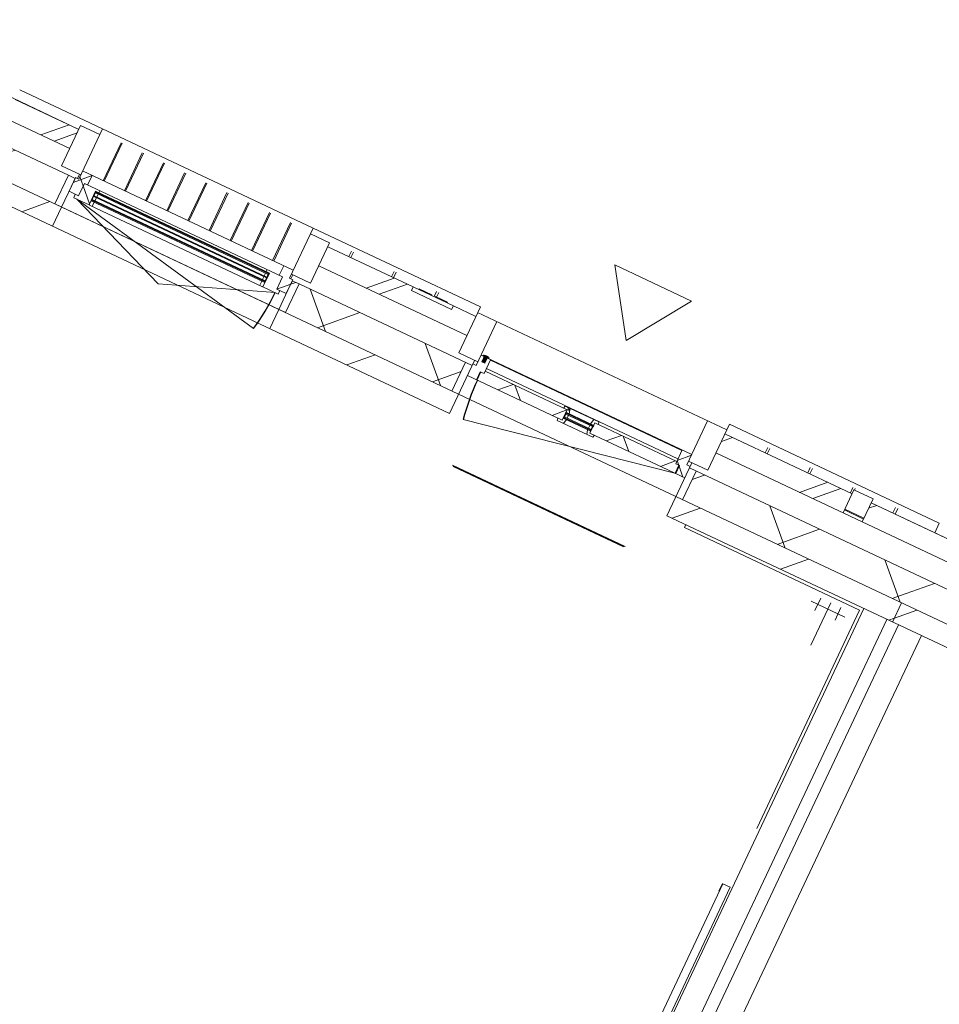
# Model space of a CAD drawing. Header units: metres. Extents: x 136266 to 136452, y 453403 to 453560.
# Tile 35 of 133: x 136386.95 to 136391.3, y 453431.08 to 453435.73. Entities that reach past the tile are written whole.
import ezdxf

# ---------------------------------------------------------------- set-up
doc = ezdxf.new("R2010")
doc.units = ezdxf.units.M
for name, color, linetype, lineweight in [('A-DETL-BEBOUWING', 253, 'Continuous', 9), ('A-DETL-GENF', 92, 'Continuous', 5), ('A-FLOR', 192, 'Continuous', 5), ('A-GENM-1', 8, 'Continuous', 5), ('A-WALL-PATT-3', 8, 'Continuous', 5)]:
    doc.layers.add(name, color=color, linetype=linetype, lineweight=lineweight)
pattern_1 = [(44.99999999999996, (1199.999805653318, -7.958078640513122e-13), (-282.8427124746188, 282.8427124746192), [])]
pattern_2 = [(44.99999999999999, (5.93953300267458e-05, -1.353328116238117e-09), (-141.4213562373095, 141.4213562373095), []), (135, (5.93953300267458e-05, -1.353328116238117e-09), (-141.4213562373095, -141.4213562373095), [])]
pattern_3 = [(44.99999999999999, (-0.0001863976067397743, -1.276930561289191e-09), (-141.4213562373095, 141.4213562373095), []), (135, (-0.0001863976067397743, -1.276930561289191e-09), (-141.4213562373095, -141.4213562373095), [])]
pattern_4 = [(44.99999999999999, (-0.0001863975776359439, -1.276930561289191e-09), (-141.4213562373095, 141.4213562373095), []), (135, (-0.0001863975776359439, -1.276930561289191e-09), (-141.4213562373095, -141.4213562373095), [])]
pattern_5 = [(44.99999999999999, (-0.0001863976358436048, -0.0001818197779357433), (-141.4213562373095, 141.4213562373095), [])]

# ---------------------------------------------------------------- blocks, each defined once
blk = doc.blocks.new('859-DO-0010 29-09-2022')
at = {"layer": 'A-DETL-BEBOUWING'}
h = blk.add_hatch(dxfattribs=at)
h.set_pattern_fill('FP_346', color=256, angle=-315.0000000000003, style=0, pattern_type=2)
h.set_pattern_definition([(224.9999999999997, (131794.0910474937, 23484.99963772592), (282.8427124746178, -282.8427124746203), []), (224.9999999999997, (130594.0912418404, 23484.99963772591), (282.8427124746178, -282.8427124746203), [])])
h.paths.add_polyline_path([(133978.182177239, 23384.99999999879), (133978.182177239, 23484.99999999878), (133314.5458136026, 23484.99999999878), (133314.5458136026, 23384.99999999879)])
h.paths.add_polyline_path([(129610.0003590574, 23384.99999999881), (129941.8185408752, 23384.99999999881), (129941.8185408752, 23484.99999999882), (129610.0003590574, 23484.99999999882), (129610.0003590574, 23434.99999999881)])
h.paths.add_polyline_path([(132014.5458136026, 23384.99999999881), (132014.5458136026, 23484.9999999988), (131897.2458136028, 23484.9999999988), (131897.2458136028, 23465.99999999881), (131687.2458136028, 23465.99999999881), (131687.2458136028, 23484.9999999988), (131241.8185408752, 23484.9999999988), (131241.8185408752, 23384.99999999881), (131504.3479896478, 23384.99999999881)])
h = blk.add_hatch(dxfattribs=at)
h.set_pattern_fill('FP_359', color=256, angle=89.99999999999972, style=0, pattern_type=2)
h.set_pattern_definition([(44.99999999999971, (19199.99981360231, -7.09405867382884e-10), (-282.8427124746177, 282.8427124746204), []), (44.99999999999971, (20399.99981360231, -7.130438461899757e-10), (-282.8427124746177, 282.8427124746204), [])])
h.paths.add_polyline_path([(132114.5458136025, 23294.99999999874), (132114.5458136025, 23504.99999999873), (132014.5458136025, 23504.99999999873), (132014.5458136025, 23294.99999999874)])
h = blk.add_hatch(dxfattribs=at)
h.set_pattern_fill('FP_360', color=256, angle=89.99999999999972, style=0, pattern_type=2)
h.set_pattern_definition([(44.99999999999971, (19199.99981360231, -7.057678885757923e-10), (-282.8427124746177, 282.8427124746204), []), (44.99999999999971, (20399.99981360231, -7.130438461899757e-10), (-282.8427124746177, 282.8427124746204), [])])
h.paths.add_polyline_path([(133314.5458136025, 23294.99999999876), (133314.5458136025, 23504.99999999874), (133214.5458136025, 23504.99999999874), (133214.5458136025, 23294.99999999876)])
h = blk.add_hatch(dxfattribs=at)
h.set_pattern_fill('FP_1096', color=256, angle=45.00000000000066, style=0, pattern_type=2)
h.set_pattern_definition([(225.0000000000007, (134244.0915935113, 23484.99963772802), (282.8427124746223, -282.8427124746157), []), (225.0000000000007, (133044.0910807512, 23485.00034483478), (282.8427124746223, -282.8427124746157), [])])
h.paths.add_polyline_path([(134078.182177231, 23384.99999999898), (134410.0003590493, 23384.999999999), (134410.0003590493, 23484.99999999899), (134078.182177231, 23484.99999999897)])
h = blk.add_hatch(dxfattribs=at)
h.set_pattern_fill('FP_348', color=256, angle=-315.0000000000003, style=0, pattern_type=2)
h.set_pattern_definition([(224.9999999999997, (136594.0909772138, 23485.00034483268), (282.8427124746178, -282.8427124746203), []), (224.9999999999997, (135394.0911715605, 23485.0003448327), (282.8427124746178, -282.8427124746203), [])])
h.paths.add_polyline_path([(138712.1296846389, 23384.99999999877), (138778.182177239, 23384.99999999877), (138778.182177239, 23484.99999999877), (138114.5458136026, 23484.99999999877), (138114.5458136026, 23384.99999999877)])
h.paths.add_polyline_path([(136814.5458136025, 23384.99999999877), (136814.5458136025, 23484.99999999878), (136697.2458136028, 23484.99999999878), (136697.2458136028, 23465.99999999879), (136487.2458136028, 23465.99999999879), (136487.2458136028, 23484.99999999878), (136041.8185408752, 23484.99999999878), (136041.8185408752, 23384.99999999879), (136549.7951761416, 23384.99999999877)])
h.paths.add_polyline_path([(134410.0003590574, 23384.99999999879), (134741.8185408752, 23384.99999999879), (134741.8185408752, 23484.99999999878), (134410.0003590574, 23484.99999999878), (134410.0003590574, 23434.9999999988)])
h = blk.add_hatch(dxfattribs=at)
h.set_pattern_fill('FP_554', color=256, angle=180, style=0, pattern_type=2)
h.set_pattern_definition(pattern_2)
h.paths.add_polyline_path([(130074.8185408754, 23200.99999999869), (130074.8185408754, 23264.99999999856), (130091.8185408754, 23264.99999999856), (130091.8185408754, 23314.99999999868), (130041.8185408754, 23314.99999999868), (130041.8185408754, 23272.99999999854), (130024.8185408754, 23272.99999999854), (130024.8185408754, 23200.99999999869), (130062.7916506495, 23200.99999999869)])
h = blk.add_hatch(dxfattribs=at)
h.set_pattern_fill('FP_554', color=256, angle=180, style=0, pattern_type=2)
h.set_pattern_definition(pattern_2)
h.paths.add_polyline_path([(131108.8185408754, 23200.99999999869), (131158.8185408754, 23200.99999999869), (131158.8185408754, 23272.99999999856), (131141.8185408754, 23272.99999999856), (131141.8185408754, 23314.99999999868), (131091.8185408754, 23314.99999999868), (131091.8185408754, 23264.99999999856), (131108.8185408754, 23264.99999999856)])
h = blk.add_hatch(dxfattribs=at)
h.set_pattern_fill('FP_637', color=256, angle=180, style=0, pattern_type=2)
h.set_pattern_definition(pattern_3)
h.paths.add_polyline_path([(132097.5458136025, 23215.99999999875), (132144.5458136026, 23215.99999999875), (132144.5458136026, 23257.99999999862), (132164.5458136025, 23257.99999999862), (132164.5458136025, 23329.99999999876), (132114.5458136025, 23329.99999999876), (132114.5458136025, 23275.99999999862), (132097.5458136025, 23275.99999999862)])
for points in [[(132154.5458136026, 23329.99999999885), (132154.5458136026, 23334.99999999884), (132124.5458136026, 23334.99999999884), (132124.5458136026, 23329.99999999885)], [(132147.5301733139, 23302.99999999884), (132147.5301733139, 23337.99999999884), (132131.5614538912, 23337.99999999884), (132131.5614538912, 23302.99999999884)], [(132595.0458136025, 23248.9999999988), (132734.0458136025, 23248.9999999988), (132734.0458136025, 23252.9999999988), (132595.0458136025, 23252.9999999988)], [(131042.8185408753, 23246.99999999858), (131042.8185408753, 23250.99999999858), (130140.8185408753, 23250.99999999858), (130140.8185408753, 23246.99999999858), (130491.4324637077, 23246.99999999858)], [(131042.8185408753, 23227.99999999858), (131042.8185408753, 23231.99999999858), (130140.8185408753, 23231.9999999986), (130140.8185408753, 23227.9999999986), (130491.4324637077, 23227.9999999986)], [(131042.8185408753, 23208.99999999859), (131042.8185408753, 23212.99999999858), (130140.8185408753, 23212.99999999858), (130140.8185408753, 23208.99999999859), (130491.4324637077, 23208.99999999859)], [(132595.0458136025, 23229.99999999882), (132734.0458136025, 23229.99999999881), (132734.0458136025, 23233.99999999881), (132595.0458136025, 23233.99999999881)]]:
    blk.add_hatch(color=256, dxfattribs=at).paths.add_polyline_path(points)
h = blk.add_hatch(dxfattribs=at)
h.set_pattern_fill('FP_637', color=256, angle=180, style=0, pattern_type=2)
h.set_pattern_definition(pattern_3)
h.paths.add_polyline_path([(133184.5458136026, 23215.99999999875), (133231.5458136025, 23215.99999999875), (133231.5458136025, 23275.99999999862), (133214.5458136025, 23275.99999999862), (133214.5458136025, 23329.99999999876), (133164.5458136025, 23329.99999999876), (133164.5458136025, 23257.99999999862), (133184.5458136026, 23257.99999999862)])
h = blk.add_hatch(dxfattribs=at)
h.set_pattern_fill('FP_553', color=256, angle=-315.0000000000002, style=0, pattern_type=2)
h.set_pattern_definition([(224.9999999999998, (132010.0004462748, 23268.1823138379), (299.9546965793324, -299.9546965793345), []), (314.9999999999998, (132010.0004462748, 23268.1823138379), (299.9546965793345, 299.9546965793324), [])])
h.paths.add_polyline_path([(133266.5458136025, 23118.18181818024), (134410.000359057, 23118.18181818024), (134410.000359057, 23268.18181818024), (133266.5458136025, 23268.18181818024)])
h.paths.add_polyline_path([(131504.3479896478, 23118.18181818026), (132062.5458136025, 23118.18181818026), (132062.5458136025, 23268.18181818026), (131193.8185408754, 23268.18181818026), (131193.8185408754, 23118.18181818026)])
h.paths.add_polyline_path([(129610.000359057, 23118.18181818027), (129989.8185408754, 23118.18181818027), (129989.8185408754, 23268.18181818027), (129610.000359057, 23268.18181818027)])
h = blk.add_hatch(dxfattribs=at)
h.set_pattern_fill('FP_1162', color=256, angle=180, style=0, pattern_type=2)
h.set_pattern_definition([(44.99999999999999, (-0.0004591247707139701, -1.462467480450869e-09), (-141.4213562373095, 141.4213562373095), []), (135, (-0.0004591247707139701, -1.462467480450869e-09), (-141.4213562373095, -141.4213562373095), [])])
h.paths.add_polyline_path([(130062.7916506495, 23182.99999999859), (130137.8185408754, 23182.99999999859), (130137.8185408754, 23254.9999999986), (130154.8185408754, 23254.9999999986), (130154.8185408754, 23264.99999999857), (130074.8185408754, 23264.99999999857), (130074.8185408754, 23200.99999999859), (130057.8185408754, 23200.99999999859), (130057.8185408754, 23182.99999999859)])
h = blk.add_hatch(color=256, dxfattribs=at)
h.paths.add_polyline_path([(131028.8185408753, 23204.99999999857), (131042.8185408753, 23204.99999999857), (131042.8185408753, 23208.99999999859), (131028.8185408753, 23208.99999999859)])
h.paths.add_polyline_path([(130140.8185408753, 23204.99999999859), (130154.8185408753, 23204.99999999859), (130154.8185408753, 23208.99999999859), (130140.8185408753, 23208.99999999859)])
h.paths.add_polyline_path([(130154.8185408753, 23250.99999999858), (130154.8185408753, 23254.99999999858), (130140.8185408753, 23254.99999999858), (130140.8185408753, 23250.99999999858)])
h.paths.add_polyline_path([(131028.8185408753, 23250.99999999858), (131042.8185408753, 23250.99999999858), (131042.8185408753, 23254.99999999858), (131028.8185408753, 23254.99999999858)])
h = blk.add_hatch(dxfattribs=at)
h.set_pattern_fill('FP_476', color=256, style=0, pattern_type=2)
h.set_pattern_definition([(45, (0, 0), (-141.4213562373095, 141.4213562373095), [])])
h.paths.add_polyline_path([(131193.8185408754, 23118.18181818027), (131193.8185408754, 23268.18181818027), (131158.8185408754, 23268.18181818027), (131158.8185408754, 23118.18181818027)])
h = blk.add_hatch(dxfattribs=at)
h.set_pattern_fill('FP_859', color=256, angle=180, style=0, pattern_type=2)
h.set_pattern_definition(pattern_5)
h.paths.add_polyline_path([(132097.5458136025, 23118.18181818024), (132097.5458136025, 23268.18181818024), (132062.5458136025, 23268.18181818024), (132062.5458136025, 23118.18181818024)])
h = blk.add_hatch(dxfattribs=at)
h.set_pattern_fill('FP_638', color=256, angle=180, style=0, pattern_type=2)
h.set_pattern_definition(pattern_4)
h.paths.add_polyline_path([(133181.5458136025, 23215.99999999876), (133181.5458136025, 23257.99999999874), (133164.5458136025, 23257.99999999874), (133164.5458136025, 23269.99999999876), (132737.0458136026, 23269.99999999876), (132737.0458136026, 23215.99999999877), (132945.904328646, 23215.99999999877)])
h.paths.add_polyline_path([(132592.0458136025, 23215.99999999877), (132592.0458136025, 23269.99999999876), (132164.5458136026, 23269.99999999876), (132164.5458136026, 23257.99999999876), (132147.5458136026, 23257.99999999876), (132147.5458136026, 23215.99999999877), (132225.1261591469, 23215.99999999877)])
h = blk.add_hatch(dxfattribs=at)
h.set_pattern_fill('FP_638', color=256, angle=180, style=0, pattern_type=2)
h.set_pattern_definition(pattern_4)
h.paths.add_polyline_path([(132725.9406958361, 23203.99999999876), (132757.3101991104, 23203.99999999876), (132760.5255894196, 23215.99999999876), (132737.0458136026, 23215.99999999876), (132737.0458136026, 23225.99999999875), (132720.0458136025, 23225.99999999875)])
h.paths.add_polyline_path([(132571.7814280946, 23203.99999999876), (132603.1509313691, 23203.99999999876), (132609.0458136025, 23225.99999999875), (132592.0458136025, 23225.99999999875), (132592.0458136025, 23215.99999999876), (132568.5660377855, 23215.99999999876)])
h.paths.add_polyline_path([(132720.0458136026, 23256.99999999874), (132737.0458136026, 23256.99999999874), (132737.0458136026, 23269.99999999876), (132756.0458136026, 23269.99999999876), (132752.8304232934, 23281.99999999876), (132726.7445434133, 23281.99999999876)])
h.paths.add_polyline_path([(132592.0458136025, 23256.99999999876), (132609.0458136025, 23256.99999999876), (132602.3470837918, 23281.99999999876), (132576.2612039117, 23281.99999999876), (132573.0458136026, 23269.99999999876), (132592.0458136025, 23269.99999999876)])
h = blk.add_hatch(color=256, dxfattribs=at)
h.paths.add_polyline_path([(132595.0458136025, 23225.99999999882), (132609.0458136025, 23225.99999999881), (132609.0458136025, 23229.99999999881), (132595.0458136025, 23229.99999999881)])
h.paths.add_polyline_path([(132595.0458136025, 23252.9999999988), (132609.0458136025, 23252.9999999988), (132609.0458136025, 23256.9999999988), (132595.0458136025, 23256.9999999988)])
h.paths.add_polyline_path([(132720.0458136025, 23225.99999999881), (132734.0458136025, 23225.99999999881), (132734.0458136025, 23229.99999999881), (132720.0458136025, 23229.99999999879)])
h.paths.add_polyline_path([(132720.0458136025, 23252.9999999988), (132734.0458136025, 23252.9999999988), (132734.0458136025, 23256.9999999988), (132720.0458136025, 23256.9999999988)])
h = blk.add_hatch(dxfattribs=at)
h.set_pattern_fill('FP_859', color=256, angle=180, style=0, pattern_type=2)
h.set_pattern_definition(pattern_5)
h.paths.add_polyline_path([(133266.5458136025, 23118.18181818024), (133266.5458136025, 23268.18181818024), (133231.5458136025, 23268.18181818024), (133231.5458136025, 23118.18181818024)])
h = blk.add_hatch(dxfattribs=at)
h.set_pattern_fill('FP_555', color=256, angle=-315.0000000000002, style=0, pattern_type=2)
h.set_pattern_definition([(224.9999999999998, (136810.0003759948, 23268.18160673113), (299.9546965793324, -299.9546965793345), []), (314.9999999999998, (136810.0003759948, 23268.18160673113), (299.9546965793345, 299.9546965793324), [])])
h.paths.add_polyline_path([(138712.1296846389, 23118.18181818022), (139210.000359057, 23118.18181818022), (139210.000359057, 23268.18181818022), (138066.5458136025, 23268.18181818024), (138066.5458136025, 23118.18181818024)])
h.paths.add_polyline_path([(136549.7951761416, 23118.18181818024), (136862.5458136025, 23118.18181818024), (136862.5458136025, 23268.18181818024), (135993.8185408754, 23268.18181818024), (135993.8185408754, 23118.18181818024)])
h.paths.add_polyline_path([(134789.8185408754, 23118.18181818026), (134789.8185408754, 23268.18181818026), (134410.000359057, 23268.18181818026), (134410.000359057, 23118.18181818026)])
h = blk.add_hatch(dxfattribs=at)
h.set_pattern_fill('FP_107', color=256, angle=44.99999999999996, style=0, pattern_type=2)
h.set_pattern_definition(pattern_1)
h.paths.add_polyline_path([(129610.0003590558, 23018.18181818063), (130024.8185408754, 23018.18181818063), (130024.8185408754, 23118.18181818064), (129610.0003590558, 23118.18181818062)])
h = blk.add_hatch(dxfattribs=at)
h.set_pattern_fill('FP_107', color=256, angle=44.99999999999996, style=0, pattern_type=2)
h.set_pattern_definition(pattern_1)
h.paths.add_polyline_path([(131158.8185408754, 23018.18181818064), (132097.5458136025, 23018.18181818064), (132097.5458136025, 23118.18181818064), (131158.8185408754, 23118.18181818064)])
h = blk.add_hatch(dxfattribs=at)
h.set_pattern_fill('FP_107', color=256, angle=44.99999999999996, style=0, pattern_type=2)
h.set_pattern_definition(pattern_1)
h.paths.add_polyline_path([(133666.6824981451, 23018.18181818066), (134410.0003590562, 23018.18181818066), (134410.0003590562, 23118.18181818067), (133231.5458136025, 23118.18181818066), (133231.5458136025, 23018.18181818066)])
h = blk.add_hatch(dxfattribs=at)
h.set_pattern_fill('FP_107', color=256, angle=44.99999999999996, style=0, pattern_type=2)
h.set_pattern_definition(pattern_1)
h.paths.add_polyline_path([(134410.0003590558, 23018.18181818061), (134824.8185408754, 23018.18181818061), (134824.8185408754, 23118.1818181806), (134410.0003590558, 23118.1818181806)])
at = {"layer": 'A-WALL-PATT-3'}
h = blk.add_hatch(dxfattribs=at)
h.set_pattern_fill('FP_665', color=256, angle=45.00000000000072, style=0, pattern_type=2)
h.set_pattern_definition([(315.0000000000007, (133978.1826742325, 23454.99992542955), (282.8427124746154, 282.8427124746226), []), (315.0000000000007, (133978.1826742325, 22255.00011977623), (282.8427124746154, 282.8427124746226), [])])
h.paths.add_polyline_path([(133978.1821772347, 23404.99999999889), (134078.1821772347, 23404.99999999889), (134078.1821772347, 23504.99999999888), (133978.1821772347, 23504.99999999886)])
for centre, radius, start, end in [((133179.5458136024, 23215.9999999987), 1029.999999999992, 180, 191.0000000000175), ((130074.8185408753, 23182.99999999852), 1033.999999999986, 348.9999999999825, 0)]:
    blk.add_arc(centre, radius, start, end)
at = {"layer": 'A-DETL-BEBOUWING'}
for p, q in [((131141.8185408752, 23535.01156568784), (129610.0185408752, 23535.01156568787)), ((130041.8185408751, 23534.9999999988), (130041.8185408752, 23272.99999999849)), ((131141.8185408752, 23272.9999999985), (131141.8185408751, 23534.9999999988)), ((132014.5458136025, 23535.01156568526), (131141.8458136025, 23535.01156568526)), ((131141.8458136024, 23504.99999999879), (131141.8458136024, 23534.99999999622)), ((132014.5458136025, 23534.99999999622), (132014.5458136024, 23294.99999999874)), ((134410.0003590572, 23535.01156568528), (133314.5003590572, 23535.01156568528)), ((133314.5003590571, 23504.99999999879), (133314.5003590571, 23534.99999999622)), ((134410.0003590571, 23534.99999999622), (134410.0003590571, 23485.0516649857)), ((134410.0185408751, 23534.42562125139), (134410.0185408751, 23534.99999999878)), ((129941.8185408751, 23484.99999999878), (129278.1821772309, 23484.99999999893)), ((129610.0185408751, 23485.05166498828), (129941.8185408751, 23485.05166498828)), ((130041.8185408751, 23504.99999999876), (129941.8185408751, 23504.99999999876)), ((129941.8185408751, 23504.99999999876), (129941.8185408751, 23294.99999999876)), ((130149.5963186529, 23314.71516923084), (130149.5963186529, 23513.08580734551)), ((130155.1518742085, 23314.71516923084), (130155.1518742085, 23513.08580734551)), ((130260.1518742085, 23314.71516923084), (130260.1518742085, 23513.0858073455)), ((130265.707429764, 23314.71516923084), (130265.707429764, 23513.0858073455)), ((130370.707429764, 23314.71516923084), (130370.707429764, 23513.0858073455)), ((130376.2629853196, 23314.71516923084), (130376.2629853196, 23513.0858073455)), ((130481.2629853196, 23314.71516923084), (130481.2629853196, 23513.0858073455)), ((130486.8185408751, 23314.71516923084), (130486.8185408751, 23513.0858073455)), ((130591.8185408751, 23314.71516923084), (130591.8185408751, 23513.0858073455)), ((130597.3740964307, 23314.71516923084), (130597.3740964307, 23513.0858073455)), ((130702.3740964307, 23314.71516923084), (130702.3740964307, 23513.0858073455)), ((130707.9296519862, 23314.71516923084), (130707.9296519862, 23513.0858073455)), ((130812.9296519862, 23314.71516923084), (130812.9296519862, 23513.0858073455)), ((130818.4852075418, 23314.71516923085), (130818.4852075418, 23513.0858073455)), ((130923.4852075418, 23314.71516923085), (130923.4852075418, 23513.0858073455)), ((130929.0407630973, 23314.71516923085), (130929.0407630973, 23513.0858073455)), ((131034.0407630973, 23314.71516923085), (131034.0407630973, 23513.0858073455)), ((131039.5963186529, 23314.71516923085), (131039.5963186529, 23513.0858073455)), ((131241.8185408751, 23504.99999999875), (131141.8185408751, 23504.99999999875)), ((131241.8185408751, 23294.99999999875), (131241.8185408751, 23504.99999999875)), ((131687.2458136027, 23485.0516649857), (131241.8185408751, 23485.0516649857)), ((131687.2458136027, 23484.99999999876), (131241.8185408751, 23484.99999999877)), ((131351.8458136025, 23485.05166498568), (131351.8458136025, 23513.08580734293)), ((131362.7458136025, 23485.0516649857), (131362.7458136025, 23513.08580734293)), ((131574.2208136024, 23485.0516649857), (131574.2208136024, 23513.08580734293)), ((131585.1208136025, 23485.0516649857), (131585.1208136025, 23513.08580734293)), ((131897.2458136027, 23485.99999999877), (131687.2458136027, 23485.99999999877)), ((131687.2458136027, 23485.99999999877), (131687.2458136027, 23465.99999999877)), ((131716.2151846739, 23488.49999999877), (131783.9839532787, 23488.49999999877)), ((131716.2151846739, 23485.99999999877), (131716.2151846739, 23488.49999999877)), ((131721.1987594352, 23485.99999999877), (131721.1987594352, 23488.49999999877)), ((131724.4851719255, 23485.99999999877), (131724.4851719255, 23488.49999999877)), ((131733.2750990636, 23485.99999999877), (131733.2750990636, 23488.49999999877)), ((131749.3539947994, 23485.99999999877), (131749.3539947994, 23488.49999999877)), ((131783.9839532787, 23485.99999999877), (131783.9839532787, 23488.49999999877)), ((131796.5958136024, 23485.99999999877), (131796.5958136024, 23513.08580734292)), ((131801.5638075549, 23488.49999999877), (131864.3490013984, 23488.49999999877)), ((131801.5638075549, 23485.99999999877), (131801.5638075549, 23488.49999999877)), ((131807.4958136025, 23488.49999999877), (131807.4958136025, 23513.08580734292)), ((131811.6094385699, 23485.99999999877), (131811.6094385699, 23488.49999999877)), ((131853.5970369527, 23485.99999999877), (131853.5970369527, 23488.49999999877)), ((131864.3490013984, 23485.99999999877), (131864.3490013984, 23488.49999999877)), ((131897.2458136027, 23465.99999999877), (131897.2458136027, 23485.99999999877)), ((132014.5458136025, 23485.0516649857), (131897.2458136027, 23485.0516649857)), ((132014.5458136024, 23484.99999999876), (131897.2458136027, 23484.99999999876)), ((133314.5458136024, 23504.99999999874), (132014.5458136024, 23504.99999999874)), ((132114.5458136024, 23504.99999999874), (132114.5458136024, 23275.99999999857)), ((133214.5458136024, 23275.99999999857), (133214.5458136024, 23504.99999999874)), ((133314.5458136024, 23294.99999999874), (133314.5458136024, 23504.99999999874)), ((133978.1821772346, 23485.0516649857), (133314.5458136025, 23485.0516649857)), ((133978.1821772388, 23484.99999999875), (133314.5458136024, 23484.99999999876)), ((133524.5003590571, 23485.0516649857), (133524.5003590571, 23513.08580734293)), ((133535.8753590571, 23485.0516649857), (133535.8753590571, 23513.08580734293)), ((133746.9378590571, 23485.0516649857), (133746.9378590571, 23513.08580734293)), ((133758.3128590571, 23485.0516649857), (133758.3128590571, 23513.08580734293)), ((133969.3753590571, 23485.0516649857), (133969.3753590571, 23513.08580734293)), ((133978.1821772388, 23384.99999999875), (133978.1821772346, 23504.99999999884)), ((134078.1821772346, 23504.99999999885), (133978.1821772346, 23504.99999999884)), ((133980.7503590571, 23504.99999999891), (133980.7503590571, 23513.08580734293)), ((134078.1821772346, 23504.99999999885), (134078.1821772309, 23384.99999999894)), ((134410.0003590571, 23485.0516649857), (134078.1821772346, 23485.0516649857)), ((134741.8185408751, 23484.99999999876), (134078.1821772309, 23484.99999999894)), ((134191.8128590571, 23485.0516649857), (134191.8128590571, 23513.08580734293)), ((134203.1878590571, 23485.0516649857), (134203.1878590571, 23513.08580734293)), ((134410.0185408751, 23485.05166498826), (134741.8185408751, 23485.05166498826)), ((131687.2458136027, 23465.99999999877), (131897.2458136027, 23465.99999999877)), ((133978.1821772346, 23404.99999999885), (134078.1821772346, 23404.99999999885)), ((134078.1821772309, 23400.01156568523), (133978.1821772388, 23400.01156568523)), ((133980.7503590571, 23399.99999999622), (133980.7503590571, 23404.99999999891)), ((128514.5458136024, 23384.99999999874), (129941.8185408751, 23384.99999999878)), ((131241.8185408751, 23384.99999999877), (132014.5458136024, 23384.99999999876)), ((133314.5458136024, 23384.99999999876), (134741.8185408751, 23384.99999999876)), ((131141.8185408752, 23314.99999999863), (130041.8185408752, 23314.99999999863)), ((130091.8185408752, 23264.9999999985), (130091.8185408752, 23314.99999999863)), ((131091.8185408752, 23314.99999999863), (131091.8185408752, 23264.9999999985)), ((133214.5458136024, 23329.99999999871), (132114.5458136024, 23329.99999999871)), ((132154.5458136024, 23334.9999999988), (132124.5458136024, 23334.9999999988)), ((132124.5458136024, 23334.9999999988), (132124.5458136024, 23329.9999999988)), ((132131.5458136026, 23337.99999999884), (132131.5458136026, 23302.99999999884)), ((132147.5301733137, 23337.9999999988), (132131.5614538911, 23337.9999999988)), ((132131.5614538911, 23337.9999999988), (132131.5614538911, 23302.9999999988)), ((132131.5614538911, 23302.9999999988), (132147.5301733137, 23302.9999999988)), ((132147.5301733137, 23302.9999999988), (132147.5301733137, 23337.9999999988)), ((132147.5458136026, 23302.99999999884), (132147.5458136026, 23337.99999999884)), ((132154.5458136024, 23329.9999999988), (132154.5458136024, 23334.9999999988)), ((132164.5458136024, 23257.99999999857), (132164.5458136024, 23329.99999999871)), ((133164.5458136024, 23327.58622436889), (132164.5458136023, 23327.58622436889)), ((133164.5458136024, 23329.99999999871), (133164.5458136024, 23257.99999999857)), ((129989.8185408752, 23268.18181818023), (128431.5458136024, 23268.18181818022)), ((129941.8185408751, 23294.99999999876), (130041.8185408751, 23294.99999999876)), ((129989.8185408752, 23118.18181818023), (129989.8185408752, 23268.18181818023)), ((130024.8185408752, 23272.99999999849), (130024.8185408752, 23200.99999999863)), ((130041.8185408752, 23272.99999999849), (130024.8185408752, 23272.99999999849)), ((130034.8185408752, 23272.99999999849), (130034.8185408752, 23294.99999999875)), ((130074.8185408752, 23200.99999999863), (130074.8185408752, 23264.9999999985)), ((131108.8185408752, 23264.99999999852), (130074.8185408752, 23264.99999999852)), ((130137.8185408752, 23182.99999999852), (130137.8185408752, 23254.99999999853)), ((130137.8185408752, 23254.99999999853), (131045.8185408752, 23254.99999999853)), ((130140.8185408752, 23204.99999999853), (130137.8185408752, 23254.99999999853)), ((130140.8185408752, 23254.99999999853), (130137.8185408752, 23204.99999999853)), ((130140.8185408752, 23204.99999999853), (130140.8185408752, 23254.99999999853)), ((130154.8185408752, 23250.99999999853), (130154.8185408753, 23264.99999999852)), ((131028.8185408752, 23264.99999999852), (131028.8185408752, 23250.99999999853)), ((131042.8185408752, 23204.99999999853), (131042.8185408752, 23254.99999999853)), ((131045.8185408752, 23204.99999999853), (131042.8185408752, 23254.99999999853)), ((131045.8185408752, 23254.99999999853), (131042.8185408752, 23204.99999999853)), ((131045.8185408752, 23254.99999999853), (131045.8185408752, 23182.99999999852)), ((131108.8185408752, 23264.9999999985), (131108.8185408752, 23200.99999999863)), ((131141.8185408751, 23294.99999999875), (131241.8185408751, 23294.99999999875)), ((131158.8185408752, 23272.9999999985), (131141.8185408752, 23272.9999999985)), ((131148.8185408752, 23294.99999999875), (131148.8185408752, 23272.9999999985)), ((131158.8185408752, 23200.99999999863), (131158.8185408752, 23272.9999999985)), ((132097.5458136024, 23268.18181818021), (131193.8185408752, 23268.18181818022)), ((131193.8185408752, 23268.18181818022), (131193.8185408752, 23118.18181818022)), ((132014.5458136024, 23294.99999999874), (132114.5458136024, 23294.99999999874)), ((132062.5458136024, 23118.18181818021), (132062.5458136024, 23268.18181818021)), ((132097.5458136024, 23018.18181818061), (132097.5458136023, 23294.99999999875)), ((132114.5458136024, 23275.99999999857), (132097.5458136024, 23275.99999999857)), ((132144.5458136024, 23257.99999999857), (132164.5458136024, 23257.99999999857)), ((132144.5458136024, 23215.99999999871), (132144.5458136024, 23257.99999999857)), ((132147.5458136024, 23257.9999999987), (132147.5458136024, 23215.99999999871)), ((132164.5458136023, 23283.3650072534), (133164.5458136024, 23283.3650072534)), ((132592.0458136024, 23269.99999999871), (132164.5458136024, 23269.99999999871)), ((132576.2612039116, 23281.9999999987), (132573.0458136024, 23269.9999999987)), ((132752.8304232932, 23281.9999999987), (132576.2612039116, 23281.9999999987)), ((132592.0458136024, 23215.99999999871), (132592.0458136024, 23269.99999999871)), ((132592.0458136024, 23256.99999999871), (132737.0458136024, 23256.9999999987)), ((132595.0458136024, 23256.99999999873), (132592.0458136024, 23225.99999999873)), ((132595.0458136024, 23225.99999999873), (132592.0458136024, 23256.99999999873)), ((132595.0458136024, 23256.99999999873), (132595.0458136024, 23225.99999999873)), ((132734.0458136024, 23252.99999999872), (132595.0458136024, 23252.99999999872)), ((132609.0458136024, 23256.9999999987), (132602.3470837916, 23281.9999999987)), ((132609.0458136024, 23252.99999999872), (132609.0458136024, 23256.99999999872)), ((132726.7445434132, 23281.9999999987), (132720.0458136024, 23256.9999999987)), ((132720.0458136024, 23256.99999999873), (132720.0458136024, 23252.99999999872)), ((132734.0458136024, 23256.99999999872), (132734.0458136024, 23225.99999999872)), ((132737.0458136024, 23256.99999999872), (132734.0458136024, 23225.99999999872)), ((132737.0458136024, 23225.99999999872), (132734.0458136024, 23256.99999999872)), ((133164.5458136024, 23269.99999999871), (132737.0458136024, 23269.99999999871)), ((132737.0458136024, 23269.99999999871), (132737.0458136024, 23215.99999999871)), ((132756.0458136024, 23269.9999999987), (132752.8304232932, 23281.9999999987)), ((133164.5458136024, 23257.99999999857), (133184.5458136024, 23257.99999999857)), ((133181.5458136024, 23215.99999999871), (133181.5458136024, 23257.99999999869)), ((133184.5458136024, 23257.99999999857), (133184.5458136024, 23215.99999999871)), ((133214.5458136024, 23294.99999999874), (133314.5458136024, 23294.99999999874)), ((133231.5458136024, 23275.99999999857), (133214.5458136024, 23275.99999999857)), ((133231.5458136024, 23294.99999999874), (133231.5458136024, 23018.18181818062)), ((134789.8185408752, 23268.18181818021), (133231.5458136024, 23268.18181818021)), ((133266.5458136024, 23268.1818181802), (133266.5458136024, 23118.1818181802)), ((131042.8185408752, 23250.99999999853), (130140.8185408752, 23250.99999999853)), ((130140.8185408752, 23246.99999999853), (131042.8185408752, 23246.99999999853)), ((131042.8185408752, 23231.99999999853), (130140.8185408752, 23231.99999999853)), ((130140.8185408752, 23227.99999999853), (131042.8185408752, 23227.99999999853)), ((131042.8185408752, 23212.99999999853), (130140.8185408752, 23212.99999999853)), ((130140.8185408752, 23208.99999999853), (131042.8185408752, 23208.99999999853)), ((130154.8185408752, 23231.99999999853), (130154.8185408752, 23246.99999999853)), ((130154.8185408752, 23212.99999999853), (130154.8185408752, 23227.99999999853)), ((130154.8185408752, 23182.99999999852), (130154.8185408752, 23208.99999999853)), ((131028.8185408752, 23246.99999999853), (131028.8185408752, 23231.99999999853)), ((131028.8185408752, 23227.99999999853), (131028.8185408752, 23212.99999999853)), ((131028.8185408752, 23208.99999999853), (131028.8185408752, 23182.99999999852)), ((132097.5458136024, 23215.99999999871), (132592.0458136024, 23215.99999999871)), ((133179.5458136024, 23215.99999999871), (132168.4698146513, 23019.46673476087)), ((132568.5660377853, 23215.9999999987), (132571.7814280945, 23203.9999999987)), ((132737.0458136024, 23225.9999999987), (132592.0458136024, 23225.9999999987)), ((132595.0458136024, 23248.99999999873), (132734.0458136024, 23248.99999999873)), ((132734.0458136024, 23233.99999999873), (132595.0458136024, 23233.99999999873)), ((132595.0458136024, 23229.99999999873), (132734.0458136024, 23229.99999999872)), ((132603.1509313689, 23203.9999999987), (132609.0458136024, 23225.9999999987)), ((132609.0458136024, 23233.99999999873), (132609.0458136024, 23248.99999999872)), ((132609.0458136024, 23225.99999999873), (132609.0458136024, 23229.99999999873)), ((132720.0458136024, 23248.99999999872), (132720.0458136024, 23233.99999999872)), ((132720.0458136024, 23229.99999999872), (132720.0458136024, 23225.99999999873)), ((132720.0458136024, 23225.9999999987), (132725.9406958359, 23203.9999999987)), ((132737.0458136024, 23215.99999999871), (133231.5458136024, 23215.99999999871)), ((132757.3101991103, 23203.9999999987), (132760.5255894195, 23215.9999999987)), ((130024.8185408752, 23200.99999999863), (130074.8185408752, 23200.99999999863)), ((130057.8185408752, 23200.99999999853), (130057.8185408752, 23182.99999999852)), ((130057.8185408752, 23182.99999999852), (130137.8185408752, 23182.99999999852)), ((130074.8185408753, 23182.99999999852), (131089.8210485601, 22985.70349877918)), ((130591.8185408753, 22985.70349877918), (130074.8185408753, 23182.99999999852)), ((131045.8185408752, 23204.99999999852), (130137.8185408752, 23204.99999999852)), ((130137.8185408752, 23184.99999999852), (130139.8185408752, 23184.99999999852)), ((130139.8185408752, 23184.99999999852), (130139.8185408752, 23182.99999999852)), ((130139.8185408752, 23182.99999999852), (131043.8185408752, 23182.99999999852)), ((131108.8185408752, 23182.99999999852), (130591.8185408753, 22985.70349877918)), ((131043.8185408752, 23182.99999999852), (131043.8185408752, 23184.99999999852)), ((131043.8185408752, 23184.99999999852), (131045.8185408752, 23184.99999999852)), ((131045.8185408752, 23182.99999999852), (131125.8185408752, 23182.99999999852)), ((131108.8185408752, 23200.99999999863), (131158.8185408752, 23200.99999999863)), ((131125.8185408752, 23182.99999999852), (131125.8185408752, 23200.99999999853)), ((132571.7814280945, 23203.9999999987), (132757.3101991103, 23203.9999999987)), ((132097.5458136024, 23118.18181818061), (128431.5458136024, 23118.18181818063)), ((130024.8185408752, 23018.18181818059), (130024.8185408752, 23118.18181818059)), ((131158.8185408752, 23118.1818181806), (131158.8185408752, 23018.1818181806)), ((136897.5458136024, 23118.18181818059), (133231.5458136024, 23118.18181818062)), ((134410.000359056, 23018.18181818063), (134410.000359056, 23118.18181818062)), ((128431.5458136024, 23018.18181818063), (132097.5458136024, 23018.18181818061)), ((133231.5458136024, 23018.18181818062), (136897.5458136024, 23018.18181818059)), ((133330.0003590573, 23018.18181817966), (133330.0003590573, 23003.18181817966)), ((134245.0003590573, 23003.18181817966), (133330.0003590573, 23003.18181817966)), ((134055.0003590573, 22975.72778597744), (134055.0003590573, 22910.72778597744)), ((134107.5003590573, 22975.72778597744), (134107.5003590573, 22755.72778597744)), ((134160.0003590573, 22975.72778597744), (134160.0003590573, 22910.72778597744)), ((134245.0003590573, 21863.18181818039), (134245.0003590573, 23003.18181817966)), ((134260.0003590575, 23018.18181817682), (134260.0003590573, 15593.18181818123)), ((134380.0003590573, 15593.18181818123), (134380.0003590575, 23018.18181817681)), ((134440.0003590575, 23018.18181817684), (134440.0003590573, 15593.18181818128)), ((134560.0003590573, 15593.18181818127), (134560.0003590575, 23018.18181817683)), ((134020.0003590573, 22943.22778597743), (134195.0003590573, 22943.22778597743)), ((132214.5458136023, 22803.1818181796), (133114.5458136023, 22803.1818181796)), ((133112.5458136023, 22801.1818181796), (132216.5458136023, 22801.1818181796)), ((133109.5458136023, 22798.1818181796), (132219.5458136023, 22798.1818181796)), ((134209.4545747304, 21520.18162818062), (134209.4545747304, 21558.18170818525)), ((134212.0003590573, 21558.18170818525), (134212.0003590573, 20012.77491340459)), ((134212.0003590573, 21558.18170818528), (134250.0003590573, 21558.18170818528)), ((134250.0003590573, 20012.77491340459), (134250.0003590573, 21558.18170818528)), ((134212.0003590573, 21520.18162818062), (134209.4545747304, 21520.18162818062))]:
    blk.add_line(p, q, dxfattribs=at)
at = {"layer": 'A-DETL-GENF'}
for p, q in [((132905.000359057, 23984.99999999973), (132505.000359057, 23984.99999999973)), ((132505.000359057, 23984.99999999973), (132705.000359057, 23684.99999999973)), ((132705.000359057, 23684.99999999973), (132905.000359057, 23984.99999999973))]:
    blk.add_line(p, q, dxfattribs=at)
at = {"layer": 'A-FLOR'}
blk.add_line((133231.5458136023, 23118.18181817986), (132097.5458136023, 23118.18181817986), dxfattribs=at)
at = {"layer": 'A-GENM-1'}
for p, q in [((130024.8185408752, 23268.18181818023), (129989.8185408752, 23268.18181818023)), ((129989.8185408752, 23268.18181818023), (129989.8185408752, 23118.18181818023)), ((130024.8185408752, 23118.18181818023), (130024.8185408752, 23268.18181818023)), ((131193.8185408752, 23268.18181818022), (131158.8185408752, 23268.18181818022)), ((131158.8185408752, 23268.18181818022), (131158.8185408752, 23118.18181818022)), ((131193.8185408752, 23118.18181818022), (131193.8185408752, 23268.18181818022)), ((129989.8185408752, 23118.18181818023), (131193.8185408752, 23118.18181818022))]:
    blk.add_line(p, q, dxfattribs=at)

msp = doc.modelspace()

# ---------------------------------------------------------------- block references
at = {"xscale": 0.001, "yscale": 0.001, "zscale": 0.001, "rotation": 334.7650131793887}
msp.add_blockref('859-DO-0010 29-09-2022', (136259.6791283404, 453469.3710543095), dxfattribs=at)

doc.saveas('drawing.dxf')
